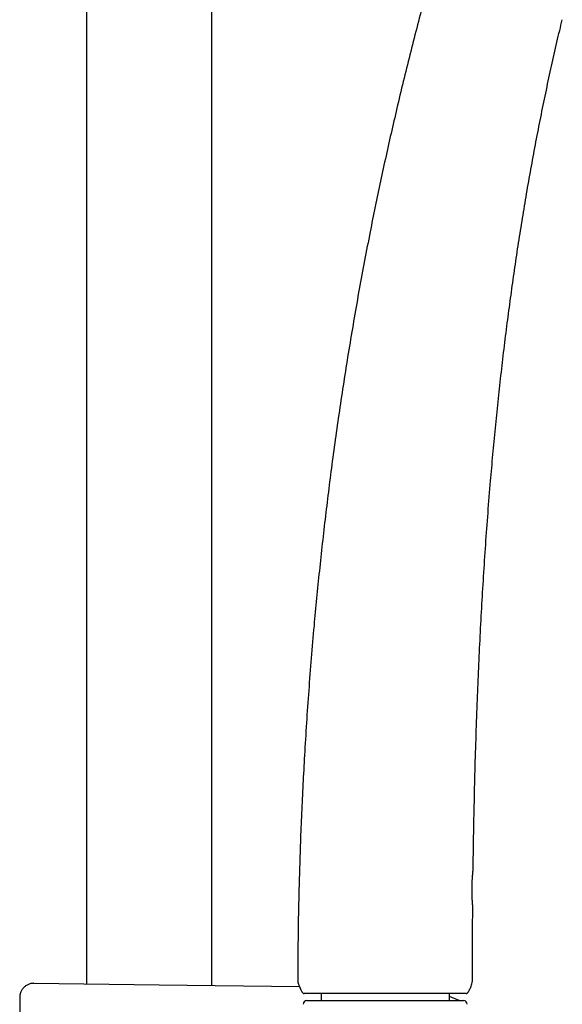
# Model space of a CAD drawing. Header units: millimetres. Extents: x 8 to 1233, y 12 to 1462.
# Tile 127 of 131: x 766 to 843, y 1106 to 1246. Entities that reach past the tile are written whole.
import ezdxf

# ---------------------------------------------------------------- set-up
doc = ezdxf.new("R2010")
doc.units = ezdxf.units.MM

msp = doc.modelspace()

# ---------------------------------------------------------------- linework, layer by layer
at = {"color": 7, "linetype": 'Continuous', "lineweight": 30}
for p, q in [((793.5, 1108.42), (793.5, 1400.61)), ((775.7, 1394.04), (775.7, 1108.63)), ((830.58, 1124.86), (830.58, 1124.86)), ((768.23, 1108.72), (786.01, 1108.51)), ((786.01, 1108.51), (805.91, 1108.27)), ((766.21, 1106.72), (766.21, 1060.01)), ((806.97, 1106.26), (829.23, 1106.26)), ((809, 1107.26), (809, 1106.26)), ((827.2, 1106.26), (827.2, 1107.26)), ((829.85, 1107.43), (829.87, 1107.46))]:
    msp.add_line(p, q, dxfattribs=at)
for centre, radius, start, end in [((807.07, 1109.15), 1.4, 179.8192, 202.4555), ((829.07, 1109.08), 1.4, 341.7264, 359.9347), ((806.97, 1105.76), 0.5, 90, 182.4813), ((820.58, 1089.78), 18.32, 64.1075, 68.7935), ((829.23, 1105.76), 0.5, 357.5187, 90)]:
    msp.add_arc(centre, radius, start, end, dxfattribs=at)
for points, knots in [([(825.18, 1253.98), (825.03, 1253.45), (824.52, 1251.67), (823.69, 1248.63), (822.68, 1244.85), (821.71, 1241.07), (820.76, 1237.27), (819.87, 1233.54), (819.02, 1229.88), (818.21, 1226.28), (817.43, 1222.67), (816.67, 1219.06), (815.92, 1215.3), (815.16, 1211.39), (814.41, 1207.33), (813.69, 1203.27), (813.01, 1199.2), (812.35, 1195.13), (811.73, 1191.05), (811.14, 1186.97), (810.59, 1182.95), (810.08, 1178.99), (809.61, 1175.1), (809.16, 1171.21), (808.74, 1167.31), (808.35, 1163.41), (807.96, 1159.28), (807.59, 1154.91), (807.23, 1150.31), (806.91, 1145.71), (806.64, 1141.27), (806.41, 1136.99), (806.21, 1132.89), (806.05, 1128.78), (805.92, 1124.67), (805.81, 1120.57), (805.73, 1116.47), (805.69, 1112.66), (805.68, 1110.23), (805.67, 1109.15)], [0, 0, 0, 0, 0.011266, 0.03791, 0.064563, 0.091227, 0.1179, 0.144582, 0.169748, 0.194921, 0.2201, 0.245287, 0.270479, 0.298602, 0.32673, 0.354864, 0.383002, 0.411144, 0.439288, 0.467434, 0.49558, 0.522327, 0.549072, 0.575815, 0.602555, 0.62929, 0.65602, 0.687515, 0.718999, 0.75047, 0.781927, 0.81, 0.838058, 0.8661, 0.894125, 0.922131, 0.950117, 0.978081, 1, 1, 1, 1]), ([(830.58, 1124.86), (830.59, 1126), (830.63, 1128.81), (830.72, 1133.31), (830.83, 1138.34), (830.98, 1143.38), (831.15, 1148.25), (831.34, 1152.94), (831.55, 1157.47), (831.79, 1161.99), (832.06, 1166.52), (832.35, 1171.04), (832.68, 1175.56), (833.03, 1179.82), (833.38, 1183.82), (833.74, 1187.57), (834.12, 1191.31), (834.52, 1195.05), (834.96, 1198.79), (835.41, 1202.45), (835.89, 1206.03), (836.38, 1209.53), (836.89, 1213.03), (837.44, 1216.52), (838.01, 1220.01), (838.62, 1223.49), (839.25, 1226.96), (839.91, 1230.42), (840.61, 1233.88), (841.33, 1237.31), (842.08, 1240.7), (842.71, 1243.46), (843.11, 1245.09), (843.23, 1245.59)], [0, 0, 0, 0, 0.028149, 0.069492, 0.110876, 0.152294, 0.193738, 0.230969, 0.268212, 0.305461, 0.342712, 0.379962, 0.417206, 0.45444, 0.485392, 0.516334, 0.547263, 0.57818, 0.609081, 0.639967, 0.669072, 0.698162, 0.727236, 0.756293, 0.785334, 0.814357, 0.843364, 0.872354, 0.901329, 0.930287, 0.958714, 0.987128, 1, 1, 1, 1]), ([(830.52, 1119.68), (830.52, 1119.68), (830.52, 1119.68), (830.52, 1119.68), (830.52, 1119.69), (830.52, 1119.7), (830.51, 1119.73), (830.51, 1119.76), (830.51, 1119.81), (830.51, 1119.86), (830.5, 1119.91), (830.5, 1119.98), (830.49, 1120.05), (830.48, 1120.13), (830.48, 1120.22), (830.47, 1120.32), (830.47, 1120.42), (830.46, 1120.53), (830.45, 1120.64), (830.45, 1120.76), (830.44, 1120.89), (830.44, 1121.02), (830.43, 1121.15), (830.43, 1121.29), (830.42, 1121.42), (830.42, 1121.56), (830.42, 1121.71), (830.42, 1121.85), (830.42, 1122), (830.42, 1122.14), (830.42, 1122.29), (830.42, 1122.44), (830.43, 1122.59), (830.43, 1122.74), (830.43, 1122.89), (830.44, 1123.03), (830.45, 1123.17), (830.45, 1123.31), (830.46, 1123.44), (830.47, 1123.57), (830.48, 1123.69), (830.48, 1123.81), (830.49, 1123.93), (830.5, 1124.04), (830.51, 1124.15), (830.52, 1124.24), (830.53, 1124.34), (830.53, 1124.42), (830.54, 1124.5), (830.55, 1124.57), (830.55, 1124.63), (830.56, 1124.69), (830.56, 1124.74), (830.57, 1124.77), (830.57, 1124.8), (830.57, 1124.82), (830.57, 1124.84), (830.57, 1124.84), (830.58, 1124.84), (830.58, 1124.84), (830.58, 1124.85), (830.58, 1124.85), (830.58, 1124.85), (830.58, 1124.86)], [0, 0, 0, 0, 0.0003357, 0.0078495, 0.0212069, 0.0385927, 0.057033, 0.0756484, 0.0942435, 0.1127671, 0.1311942, 0.1494985, 0.1678717, 0.1861883, 0.2046604, 0.2232691, 0.2419875, 0.260782, 0.279614, 0.2984339, 0.3171945, 0.3358568, 0.354386, 0.3727532, 0.3909364, 0.4089764, 0.4270181, 0.44521, 0.4635354, 0.4819734, 0.5004995, 0.5190862, 0.5377044, 0.5563184, 0.5748968, 0.5934148, 0.6118517, 0.6301916, 0.6484296, 0.6666635, 0.6849738, 0.7033844, 0.7218878, 0.7404722, 0.7591224, 0.7778205, 0.7965474, 0.8152811, 0.8340013, 0.8526956, 0.871359, 0.8899985, 0.9086098, 0.9269309, 0.9453109, 0.963808, 0.9824596, 0.9920311, 0.9952587, 0.9974575, 0.9984992, 0.9992791, 1, 1, 1, 1]), ([(830.47, 1109.08), (830.47, 1110.46), (830.48, 1113.52), (830.5, 1117.04), (830.52, 1119.19), (830.52, 1119.66)], [0, 0, 0, 0, 0.392176, 0.865747, 1, 1, 1, 1]), ([(830.52, 1119.66), (830.52, 1119.66), (830.52, 1119.66), (830.52, 1119.67), (830.52, 1119.67), (830.52, 1119.67), (830.52, 1119.68), (830.52, 1119.68), (830.52, 1119.68), (830.52, 1119.69), (830.52, 1119.72), (830.51, 1119.75), (830.51, 1119.78), (830.51, 1119.81), (830.51, 1119.82)], [0, 0, 0, 0, 0.0063486, 0.0124516, 0.0187246, 0.0286361, 0.0504192, 0.0912545, 0.1919456, 0.3617183, 0.5420863, 0.7187395, 0.8939783, 1, 1, 1, 1]), ([(768.23, 1108.72), (768.21, 1108.72), (768.12, 1108.72), (767.96, 1108.71), (767.76, 1108.67), (767.55, 1108.62), (767.35, 1108.53), (767.15, 1108.42), (766.96, 1108.29), (766.8, 1108.14), (766.65, 1107.97), (766.52, 1107.79), (766.41, 1107.59), (766.32, 1107.39), (766.26, 1107.17), (766.22, 1106.95), (766.21, 1106.8), (766.21, 1106.72)], [0, 0, 0, 0, 0.025938, 0.086666, 0.147394, 0.21837, 0.289572, 0.360549, 0.431524, 0.502725, 0.5737, 0.644674, 0.715875, 0.78685, 0.857825, 0.929025, 1, 1, 1, 1]), ([(805.78, 1108.62), (805.8, 1108.56), (805.85, 1108.43), (805.9, 1108.31), (805.92, 1108.25)], [0, 0, 0, 0, 0.489629, 1, 1, 1, 1]), ([(805.92, 1108.25), (805.93, 1108.24), (805.93, 1108.23), (805.94, 1108.2), (805.95, 1108.18), (805.96, 1108.15), (805.97, 1108.13), (805.98, 1108.1), (805.99, 1108.08), (806.01, 1108.05), (806.02, 1108.02), (806.03, 1107.99), (806.04, 1107.95), (806.06, 1107.92), (806.08, 1107.87), (806.09, 1107.85), (806.1, 1107.83)], [0, 0, 0, 0, 0.123707, 0.2270374, 0.3110055, 0.3623853, 0.4053006, 0.4420876, 0.4763132, 0.5122629, 0.5536387, 0.6028855, 0.6614236, 0.7552344, 0.8679498, 1, 1, 1, 1]), ([(806.1, 1107.83), (806.1, 1107.82), (806.14, 1107.74), (806.19, 1107.63), (806.27, 1107.5), (806.34, 1107.43), (806.4, 1107.36), (806.47, 1107.31), (806.54, 1107.28), (806.58, 1107.27), (806.6, 1107.26)], [0, 0, 0, 0, 0.0501, 0.338758, 0.472249, 0.606755, 0.718611, 0.832949, 0.915206, 1, 1, 1, 1]), ([(829.6, 1107.26), (829.62, 1107.26), (829.65, 1107.27), (829.71, 1107.3), (829.77, 1107.34), (829.83, 1107.41), (829.9, 1107.49), (829.98, 1107.62), (830.08, 1107.81), (830.19, 1108.05), (830.3, 1108.34), (830.36, 1108.54), (830.4, 1108.64)], [0, 0, 0, 0, 0.0324875, 0.0660714, 0.1144001, 0.1639581, 0.2337636, 0.3036739, 0.4468338, 0.6188031, 0.7912786, 1, 1, 1, 1]), ([(829.6, 1107.26), (829.59, 1107.26), (829.57, 1107.26), (829.4, 1107.26), (829.12, 1107.26), (828.74, 1107.26), (828.26, 1107.26), (827.68, 1107.26), (827, 1107.26), (826.24, 1107.26), (825.4, 1107.26), (824.49, 1107.26), (823.52, 1107.26), (822.5, 1107.26), (821.43, 1107.26), (820.34, 1107.26), (819.22, 1107.26), (818.09, 1107.26), (816.96, 1107.26), (815.84, 1107.26), (814.75, 1107.26), (813.68, 1107.26), (812.66, 1107.26), (811.69, 1107.26), (810.79, 1107.26), (809.95, 1107.26), (809.19, 1107.26), (808.52, 1107.26), (807.94, 1107.26), (807.46, 1107.26), (807.08, 1107.26), (806.8, 1107.26), (806.63, 1107.26), (806.61, 1107.26), (806.6, 1107.26)], [0, 0, 0, 0, 0.031446, 0.062577, 0.093701, 0.125123, 0.156561, 0.187688, 0.218809, 0.250231, 0.281661, 0.31278, 0.343893, 0.375307, 0.406725, 0.437832, 0.468934, 0.500336, 0.531739, 0.562832, 0.59392, 0.625308, 0.656699, 0.68778, 0.718856, 0.750231, 0.781615, 0.812688, 0.843756, 0.875124, 0.906491, 0.937557, 0.968625, 1, 1, 1, 1])]:
    msp.add_open_spline(points, degree=3, knots=knots, dxfattribs=at)

doc.saveas('drawing.dxf')
